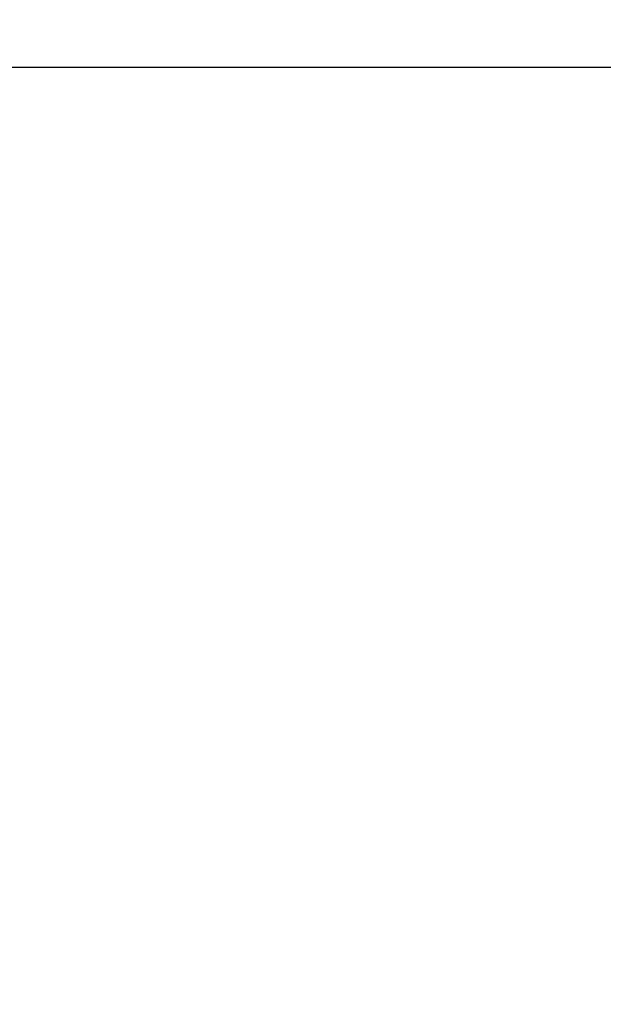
# Model space of a CAD drawing. Header units: millimetres. Extents: x 0 to 420, y 0 to 297.
# Tile 118 of 145: x 200.32 to 203.76, y 191.24 to 197.04. Entities that reach past the tile are written whole.
import ezdxf

# ---------------------------------------------------------------- set-up
doc = ezdxf.new("R2010")
doc.units = ezdxf.units.MM
doc.styles.add('SLDTEXTSTYLE0', font='TXT', dxfattribs={"width": 0.75})
doc.dimstyles.new('SLDDIMSTYLE0', dxfattribs={"dimtxt": 3.5, "dimasz": 3.302, "dimexe": 0, "dimexo": 0.0625, "dimgap": 0.875, "dimtad": 1, "dimlfac": 5, "dimrnd": 1e-09, "dimzin": 12, "dimdsep": 46, "dimtxsty": 'SLDTEXTSTYLE0', "dimsah": 1, "dimcen": 0.09, "dimadec": 0, "dimazin": 3, "dimtfac": 1, "dimtofl": 0, "dimtmove": 0, "dimatfit": 3, "dimfxl": 1, "dimfrac": 2, "dimtolj": 1, "dimtzin": 12, "dimarcsym": 0})

# ---------------------------------------------------------------- blocks, each defined once
blk = doc.blocks.new('_D_2')
at = {"color": 7, "linetype": 'Continuous', "lineweight": 18}
for p, q in [((185.436, 191.7553), (185.436, 250.8462)), ((235.436, 223.7553), (235.436, 250.8462)), ((235.436, 249.8462), (185.436, 249.8462))]:
    blk.add_line(p, q, dxfattribs=at)
for points in [[(185.436, 249.8462), (188.738, 249.3382), (188.738, 250.3542)], [(235.436, 249.8462), (232.134, 250.3542), (232.134, 249.3382)]]:
    blk.add_solid(points, dxfattribs=at)
at = {"color": 7, "linetype": 'Continuous', "lineweight": 18, "insert": (206.5569, 254.3579), "char_height": 3.5, "attachment_point": 1, "style": 'SLDTEXTSTYLE0'}
blk.add_mtext('250', dxfattribs=at)
blk = doc.blocks.new('_D_5')
at = {"color": 7, "linetype": 'Continuous', "lineweight": 18}
for p, q in [((186.436, 221.3553), (271.0027, 221.3553)), ((270.0027, 160.1553), (270.0027, 221.3553)), ((186.436, 160.1553), (271.0027, 160.1553))]:
    blk.add_line(p, q, dxfattribs=at)
for points in [[(270.0027, 221.3553), (269.4947, 218.0533), (270.5107, 218.0533)], [(270.0027, 160.1553), (270.5107, 163.4573), (269.4947, 163.4573)]]:
    blk.add_solid(points, dxfattribs=at)
at = {"color": 7, "linetype": 'Continuous', "lineweight": 18, "insert": (265.491, 186.8762), "char_height": 3.5, "attachment_point": 1, "rotation": 90, "style": 'SLDTEXTSTYLE0'}
blk.add_mtext('306', dxfattribs=at)

msp = doc.modelspace()

# ---------------------------------------------------------------- linework, layer by layer
at = {"color": 7, "linetype": 'Continuous', "lineweight": 25}
msp.add_line((193.892, 196.7623), (210.8473, 196.7623), dxfattribs=at)

# ---------------------------------------------------------------- dimensions: what is measured, and where the dimension line sits
at = {"color": 7, "linetype": 'Continuous', "lineweight": 18}
dim = msp.add_linear_dim(base=(185.436, 249.8462), p1=(235.436, 222.7553), p2=(185.436, 190.7553), dimstyle='SLDDIMSTYLE0', dxfattribs=at)
dim.commit()
dim.dimension.update_dxf_attribs({"geometry": '_D_2', "text_midpoint": (210.436, 249.8462), "dimtype": 160})
dim = msp.add_linear_dim(base=(270.0027, 221.3553), p1=(185.436, 160.1553), p2=(185.436, 221.3553), angle=90, dimstyle='SLDDIMSTYLE0', dxfattribs=at)
dim.commit()
dim.dimension.update_dxf_attribs({"geometry": '_D_5', "text_midpoint": (270.0027, 190.7553), "dimtype": 160})

doc.saveas('drawing.dxf')
